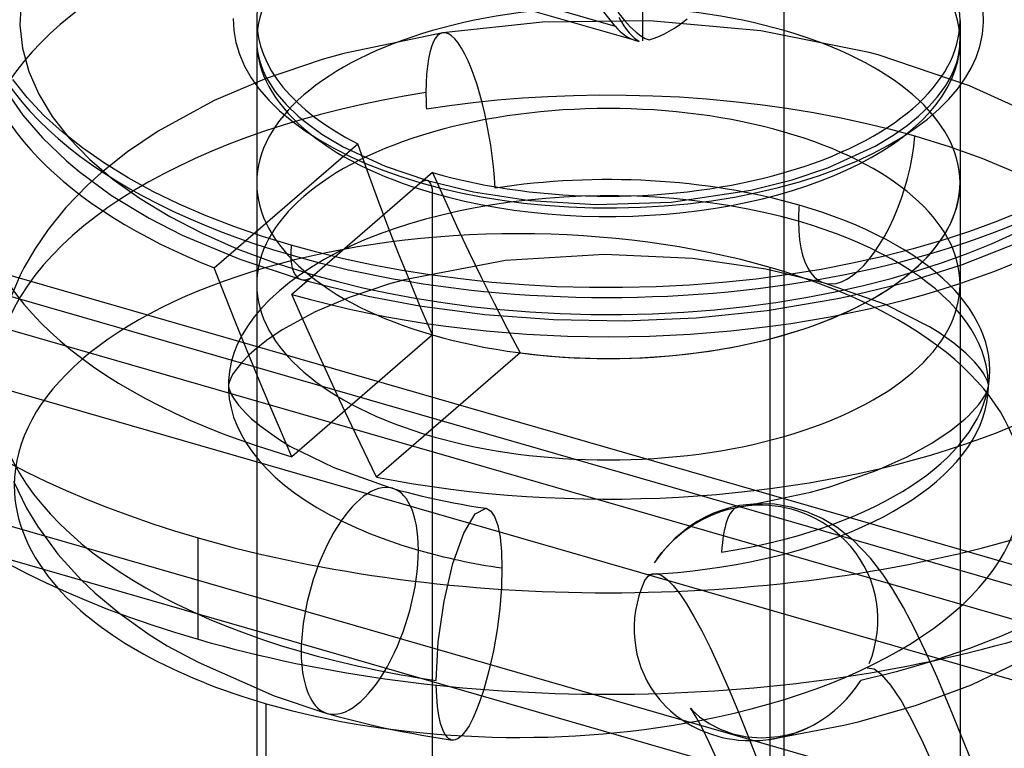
# Model space of a CAD drawing. Header units: millimetres. Extents: x -90 to 88, y -53 to 62.
# Tile 47 of 74: x -13 to -9, y 44 to 47. Entities that reach past the tile are written whole.
import ezdxf

# ---------------------------------------------------------------- set-up
doc = ezdxf.new("R2010")
doc.units = ezdxf.units.MM
doc.layers.add('MAIN-1', color=7, linetype='Continuous')
doc.layers.add('MAIN-2', color=7, linetype='Continuous')

msp = doc.modelspace()

# ---------------------------------------------------------------- linework, layer by layer
at = {"layer": 'MAIN-1'}
for p, q in [((-13.0588, 46.7847), (-13.1203, 46.8614)), ((-13.1538, 46.8209), (-13.0776, 46.7102)), ((-12.9884, 46.7103), (-13.0588, 46.7847)), ((-13.0776, 46.7102), (-12.9939, 46.6128)), ((-12.9095, 46.6385), (-12.9884, 46.7103)), ((-12.8227, 46.5698), (-12.9095, 46.6385)), ((-12.9939, 46.6128), (-12.8912, 46.5143)), ((-12.7287, 46.5043), (-12.8227, 46.5698)), ((-12.8912, 46.5143), (-12.8375, 46.4692)), ((-12.6283, 46.4425), (-12.7287, 46.5043)), ((-12.8375, 46.4692), (-12.6985, 46.3674)), ((-12.522, 46.3844), (-12.6283, 46.4425)), ((-12.4108, 46.3302), (-12.522, 46.3844)), ((-12.6985, 46.3674), (-12.5382, 46.2702)), ((-12.2955, 46.2801), (-12.4108, 46.3302)), ((-8.819, 46.2986), (-8.9262, 46.255)), ((-12.5382, 46.2702), (-12.3975, 46.198)), ((-12.1767, 46.234), (-12.2955, 46.2801)), ((-8.9262, 46.255), (-9.0389, 46.2138)), ((-12.0553, 46.1921), (-12.1767, 46.234)), ((-9.0389, 46.2138), (-9.1569, 46.1752)), ((-12.3975, 46.198), (-12.1522, 46.0943)), ((-11.932, 46.1543), (-12.0553, 46.1921)), ((-9.1569, 46.1752), (-9.2796, 46.1394)), ((-9.0683, 46.0719), (-8.8267, 46.1677)), ((-11.8227, 46.1244), (-11.932, 46.1543)), ((-11.7088, 46.0966), (-11.8227, 46.1244)), ((-9.2796, 46.1394), (-9.4067, 46.1068)), ((-12.2609, 46.0576), (-12.1981, 46.112)), ((-12.1522, 46.0943), (-11.89, 46.0079)), ((-11.5903, 46.0711), (-11.7088, 46.0966)), ((-9.5378, 46.0774), (-9.6722, 46.0514)), ((-9.4067, 46.1068), (-9.5378, 46.0774)), ((-12.2156, 45.9417), (-12.2609, 46.0576)), ((-11.4676, 46.0481), (-11.5903, 46.0711)), ((-11.3408, 46.0278), (-11.4676, 46.0481)), ((-9.6722, 46.0514), (-9.8096, 46.029)), ((-9.3014, 45.9986), (-9.0683, 46.0719)), ((-11.8647, 46.0007), (-11.9294, 45.9447)), ((-11.89, 46.0079), (-11.6045, 45.9366)), ((-11.2104, 46.0104), (-11.3408, 46.0278)), ((-11.0768, 45.9961), (-11.2104, 46.0104)), ((-10.9403, 45.9852), (-11.0768, 45.9961)), ((-10.0906, 45.9953), (-10.233, 45.9842)), ((-9.9492, 46.0103), (-10.0906, 45.9953)), ((-9.8096, 46.029), (-9.9492, 46.0103)), ((-9.5543, 45.9365), (-9.3014, 45.9986)), ((-10.8014, 45.9776), (-10.9403, 45.9852)), ((-10.6607, 45.9737), (-10.8014, 45.9776)), ((-10.5187, 45.9734), (-10.6607, 45.9737)), ((-10.3759, 45.9769), (-10.5187, 45.9734)), ((-10.233, 45.9842), (-10.3759, 45.9769)), ((-12.1697, 45.8259), (-12.2156, 45.9417)), ((-11.8794, 45.8314), (-11.9294, 45.9447)), ((-11.6045, 45.9366), (-11.3856, 45.8956)), ((-9.902, 45.8765), (-9.609, 45.9253)), ((-9.609, 45.9253), (-9.5543, 45.9365)), ((-11.3856, 45.8956), (-11.1066, 45.8587)), ((-10.2057, 45.8453), (-9.902, 45.8765)), ((-12.1229, 45.7103), (-12.1697, 45.8259)), ((-11.8289, 45.7185), (-11.8794, 45.8314)), ((-11.1066, 45.8587), (-10.8129, 45.8371)), ((-10.8129, 45.8371), (-10.5109, 45.8323)), ((-10.5109, 45.8323), (-10.2057, 45.8453)), ((-12.0755, 45.595), (-12.1229, 45.7103)), ((-11.7777, 45.6063), (-11.8289, 45.7185)), ((-12.0274, 45.4802), (-12.0755, 45.595)), ((-11.726, 45.4947), (-11.7777, 45.6063)), ((-11.6738, 45.3839), (-11.726, 45.4947)), ((-11.9787, 45.3658), (-12.0274, 45.4802)), ((-11.7038, 45.4472), (-11.9294, 45.2519)), ((-11.9294, 45.2519), (-11.9787, 45.3658)), ((-11.6212, 45.2739), (-11.6738, 45.3839)), ((-11.568, 45.1648), (-11.6212, 45.2739)), ((-12.3294, 44.4725), (-12.3294, 44.9055)), ((-12.6641, 44.5823), (-12.5382, 44.4931)), ((-12.5382, 44.4931), (-12.462, 44.4451)), ((-12.462, 44.4451), (-12.3297, 44.3746)), ((-12.3297, 44.3746), (-12.0052, 44.2313)), ((-9.2024, 44.3773), (-9.2061, 44.3762)), ((-9.1987, 44.3785), (-9.2024, 44.3773)), ((-9.195, 44.3796), (-9.1987, 44.3785)), ((-9.1914, 44.3808), (-9.195, 44.3796)), ((-9.1877, 44.3819), (-9.1914, 44.3808)), ((-9.184, 44.3831), (-9.1877, 44.3819)), ((-11.3117, 44.2288), (-11.3135, 44.2769)), ((-12.0794, 44.2586), (-12.0794, 44.2097)), ((-12.0052, 44.2313), (-11.7977, 44.1619)), ((-11.308, 44.1852), (-11.3117, 44.2288)), ((-11.1107, 44.2583), (-11.1258, 44.2125)), ((-10.3811, 44.2408), (-10.3597, 44.2136)), ((-11.3024, 44.1466), (-11.308, 44.1852)), ((-11.1258, 44.2125), (-11.1414, 44.1711)), ((-10.3597, 44.2136), (-10.3358, 44.1875)), ((-10.3358, 44.1875), (-10.3149, 44.1677)), ((-11.7977, 44.1619), (-11.7787, 44.1563)), ((-11.7784, 44.1563), (-11.7336, 44.1436)), ((-11.7336, 44.1436), (-11.6883, 44.1315)), ((-11.295, 44.1134), (-11.3024, 44.1466)), ((-11.1414, 44.1711), (-11.1575, 44.1346)), ((-10.3149, 44.1677), (-10.2927, 44.149)), ((-10.2927, 44.149), (-10.2693, 44.1315)), ((-10.2222, 44.1679), (-10.2291, 44.178)), ((-10.2052, 44.14), (-10.2222, 44.1679)), ((-11.6883, 44.1315), (-11.6426, 44.1198)), ((-11.6426, 44.1198), (-11.5965, 44.1087)), ((-11.5965, 44.1087), (-11.5501, 44.0981)), ((-11.2859, 44.086), (-11.295, 44.1134)), ((-11.1738, 44.1037), (-11.1901, 44.0789)), ((-11.1575, 44.1346), (-11.1738, 44.1037)), ((-10.2693, 44.1315), (-10.2447, 44.1154)), ((-10.1801, 44.0942), (-10.2052, 44.14)), ((-11.5501, 44.0981), (-11.5033, 44.088)), ((-11.2752, 44.0649), (-11.2859, 44.086)), ((-11.1901, 44.0789), (-11.2061, 44.0604)), ((-10.1489, 44.0317), (-10.1801, 44.0942)), ((-10.1079, 43.9429), (-10.1489, 44.0317)), ((-9.897, 44.0447), (-9.8953, 44.045)), ((-9.8953, 44.045), (-9.8936, 44.0452)), ((-9.8936, 44.0452), (-9.8919, 44.0454)), ((-9.8919, 44.0454), (-9.8902, 44.0457)), ((-9.8902, 44.0457), (-9.8886, 44.0459)), ((-9.8886, 44.0459), (-9.8869, 44.0462))]:
    msp.add_line(p, q, dxfattribs=at)
for centre, major_axis, ratio, start_param, end_param in [((-10.5794, 47.287), (2.7104, 0), 0.5, 3.141525, 4.18879), ((-10.5794, 47.1138), (2.7, 0), 0.5, -3.141591, -2.243091), ((-10.5794, 47.1138), (2.7, 0), 0.5, -2.094395, 0.000031), ((-10.5794, 47.287), (2.7104, 0), 0.5, -2.094395, -0.523599), ((-10.5794, 46.421), (-3.5, 0), 0.5, 0.000031, 1.047198), ((-10.5794, 46.421), (2.7, 0), 0.5, -3.141561, -2.094395), ((-10.5794, 46.421), (-3.5, 0), 0.5, 1.047198, 3.141624), ((-10.5794, 46.421), (2.7, 0), 0.5, -1.9457, -0.000001), ((-11.8346, 46.2), (-0.0555, -0.1922), 0.433013, -1.208154, -0.982793), ((-11.8346, 46.2), (-0.0555, -0.1922), 0.433013, -0.982793, -0.000064), ((-10.5794, 45.988), (3.5, 0), 0.5, -3.141561, -2.094395), ((-10.5794, 45.988), (3.5, 0), 0.5, -2.094395, 0.000031), ((-10.9637, 45.1286), (-2.15, 0), 0.5, 0.420397, 1.047198), ((-11.6398, 44.6366), (-0.1387, -0.4804), 0.433013, -0.850339, -0.000733), ((-10.9637, 45.1286), (-2.15, 0), 0.5, 1.047198, 1.935731)]:
    msp.add_ellipse(centre, major_axis=major_axis, ratio=ratio, start_param=start_param, end_param=end_param, dxfattribs=at)
at = {"layer": 'MAIN-2'}
for p, q in [((-48.2985, 55.9448), (81.2985, 18.5334)), ((85.1349, 16.5887), (-43.2349, 53.6459)), ((-10.4329, 47.0269), (-10.4329, 48.8686)), ((-10.55, 47.0901), (-11.0988, 47.785)), ((-9.8294, 47.0705), (-9.8294, 47.7634)), ((-9.8294, 41.095), (-9.8294, 47.6768)), ((-11.2428, 47.2901), (-10.55, 47.0901)), ((-10.4636, 47.0287), (-11.1564, 47.2287)), ((-13.0846, 47.1941), (-13.0894, 47.0945)), ((-10.5387, 47.15), (-10.5105, 47.1136)), ((-10.5352, 47.1279), (-10.524, 47.1086)), ((-8.9791, 47.1059), (-8.9812, 47.1567)), ((-13.0894, 47.0945), (-13.0784, 46.9951)), ((-12.1796, 47.1218), (-12.1776, 47.0709)), ((-12.0794, 47.1138), (-12.0794, 46.421)), ((-10.8606, 47.107), (-11.286, 47.0616)), ((-10.402, 47.1121), (-10.8606, 47.107)), ((-10.524, 47.1086), (-10.5129, 47.0911)), ((-10.5129, 47.0911), (-10.5019, 47.0754)), ((-10.5105, 47.1136), (-10.4846, 47.0852)), ((-10.4846, 47.0852), (-10.4613, 47.0637)), ((-9.9295, 47.0701), (-10.402, 47.1121)), ((-9.0794, 47.1139), (-9.0794, 46.421)), ((-8.9836, 47.0548), (-8.9791, 47.1059)), ((-12.1776, 47.0709), (-12.1689, 47.0203)), ((-11.286, 47.0616), (-11.7076, 46.9734)), ((-10.5019, 47.0754), (-10.4909, 47.0614)), ((-10.4909, 47.0614), (-10.4801, 47.0494)), ((-10.4801, 47.0494), (-10.4694, 47.0393)), ((-10.4613, 47.0637), (-10.4406, 47.0481)), ((-10.4406, 47.0481), (-10.4222, 47.0374)), ((-9.4673, 46.9777), (-9.9295, 47.0701)), ((-9.8294, 46.6375), (-9.8294, 47.0705)), ((-8.9947, 47.0034), (-8.9836, 47.0548)), ((-12.1689, 47.0203), (-12.1535, 46.9698)), ((-12.0794, 47.0272), (-12.0794, 44.2586)), ((-12.0794, 47.0272), (-12.0785, 47.0046)), ((-12.0785, 47.0046), (-12.0758, 46.9811)), ((-10.4694, 47.0393), (-10.4588, 47.0312)), ((-10.4588, 47.0312), (-10.4484, 47.0252)), ((-10.4222, 47.0374), (-10.4061, 47.0309)), ((-9.0829, 46.9812), (-9.0802, 47.0046)), ((-9.0802, 47.0046), (-9.0794, 47.0272)), ((-9.0794, 47.0272), (-9.0794, 40.4455)), ((-9.0107, 46.956), (-8.9947, 47.0034)), ((-13.0784, 46.9951), (-13.0517, 46.8964)), ((-12.1535, 46.9698), (-12.1314, 46.9194)), ((-12.0758, 46.9811), (-12.0706, 46.955)), ((-11.7076, 46.9734), (-11.8006, 46.9473)), ((-9.4293, 46.9675), (-9.4673, 46.9777)), ((-9.0396, 46.8354), (-9.4293, 46.9675)), ((-9.0894, 46.9496), (-9.0829, 46.9812)), ((-9.0319, 46.9101), (-9.0107, 46.956)), ((-12.1314, 46.9194), (-12.1028, 46.8694)), ((-12.0706, 46.955), (-12.0637, 46.9302)), ((-12.0637, 46.9302), (-12.0531, 46.9018)), ((-11.8006, 46.9473), (-12.0398, 46.8668)), ((-9.1056, 46.9019), (-9.095, 46.9302)), ((-9.095, 46.9302), (-9.0894, 46.9496)), ((-13.0517, 46.8964), (-13.0095, 46.799)), ((-12.0531, 46.9018), (-12.0386, 46.8711)), ((-9.1201, 46.8711), (-9.1056, 46.9019)), ((-9.0585, 46.865), (-9.0319, 46.9101)), ((-12.0398, 46.8668), (-12.2615, 46.7722)), ((-12.1028, 46.8694), (-12.0684, 46.8209)), ((-12.0386, 46.8711), (-12.0224, 46.8428)), ((-12.0224, 46.8428), (-12.0017, 46.8121)), ((-9.167, 46.7988), (-9.14, 46.8368)), ((-9.14, 46.8368), (-9.1201, 46.8711)), ((-9.0904, 46.8207), (-9.0585, 46.865)), ((-8.8416, 46.7447), (-9.0396, 46.8354)), ((-13.0095, 46.799), (-12.9519, 46.7037)), ((-12.0684, 46.8209), (-12.0282, 46.774)), ((-12.0017, 46.8121), (-11.9917, 46.7988)), ((-11.9917, 46.7988), (-11.9537, 46.7545)), ((-10.9458, 46.7831), (-10.8377, 46.7896)), ((-10.8377, 46.7896), (-10.7279, 46.7939)), ((-10.7279, 46.7939), (-10.6166, 46.7959)), ((-10.6166, 46.7959), (-10.5039, 46.7956)), ((-10.5039, 46.7956), (-10.3903, 46.7927)), ((-10.3903, 46.7927), (-10.2758, 46.7873)), ((-9.177, 46.7863), (-9.167, 46.7988)), ((-9.1277, 46.7773), (-9.0904, 46.8207)), ((-12.2615, 46.7722), (-12.5002, 46.6416)), ((-12.0282, 46.774), (-11.982, 46.7286)), ((-11.9537, 46.7545), (-11.9025, 46.7054)), ((-11.3559, 46.7372), (-11.2572, 46.7515)), ((-11.2572, 46.7515), (-11.1558, 46.7639)), ((-11.1558, 46.7639), (-11.0519, 46.7745)), ((-11.0519, 46.7745), (-10.9458, 46.7831)), ((-10.2758, 46.7873), (-10.1609, 46.7792)), ((-10.1609, 46.7792), (-10.0461, 46.7685)), ((-10.0461, 46.7685), (-9.9316, 46.7551)), ((-9.9316, 46.7551), (-9.8178, 46.7391)), ((-9.2563, 46.7053), (-9.2113, 46.7479)), ((-9.2113, 46.7479), (-9.177, 46.7863)), ((-9.1704, 46.7348), (-9.1277, 46.7773)), ((-12.9519, 46.7037), (-12.8794, 46.6109)), ((-11.982, 46.7286), (-11.9301, 46.6848)), ((-11.9025, 46.7054), (-11.8747, 46.6822)), ((-9.8178, 46.7391), (-9.705, 46.7206)), ((-9.705, 46.7206), (-9.5937, 46.6995)), ((-9.3051, 46.6657), (-9.2563, 46.7053)), ((-9.2182, 46.6932), (-9.1704, 46.7348)), ((-11.9301, 46.6848), (-11.8722, 46.6424)), ((-11.8747, 46.6822), (-11.8018, 46.629)), ((-9.5937, 46.6995), (-9.4842, 46.6758)), ((-9.4842, 46.6758), (-9.3768, 46.6496)), ((-9.3666, 46.6227), (-9.3051, 46.6657)), ((-9.2704, 46.6536), (-9.2182, 46.6932)), ((-12.5002, 46.6416), (-12.6307, 46.5531)), ((-11.8722, 46.6424), (-11.8106, 46.603)), ((-11.8018, 46.629), (-11.711, 46.5745)), ((-9.4421, 46.5776), (-9.3666, 46.6227)), ((-9.3768, 46.6496), (-9.2719, 46.621)), ((-9.3267, 46.6158), (-9.2704, 46.6536)), ((-9.2719, 46.621), (-9.1264, 46.5757)), ((-12.8794, 46.6109), (-12.7923, 46.5214)), ((-12.1981, 46.112), (-11.6486, 46.5878)), ((-11.8106, 46.603), (-11.7477, 46.5673)), ((-11.6073, 46.4708), (-11.6486, 46.5878)), ((-9.452, 46.546), (-9.3872, 46.58)), ((-9.3872, 46.58), (-9.3267, 46.6158)), ((28.6774, 33.9555), (-15.0406, 46.5758)), ((-12.6307, 46.5531), (-12.7434, 46.4632)), ((-11.7477, 46.5673), (-11.6813, 46.5337)), ((-11.711, 46.5745), (-11.5316, 46.4914)), ((-9.6437, 46.485), (-9.4421, 46.5776)), ((-9.5213, 46.5137), (-9.452, 46.546)), ((-9.1264, 46.5757), (-8.9872, 46.5257)), ((-15.1267, 46.5133), (28.6774, 33.8681)), ((-12.7923, 46.5214), (-12.6915, 46.4355)), ((-11.6813, 46.5337), (-11.6112, 46.5023)), ((-11.6112, 46.5023), (-11.5375, 46.4731)), ((-9.5951, 46.4831), (-9.5213, 46.5137)), ((-8.9872, 46.5257), (-8.8549, 46.4712)), ((-12.7434, 46.4632), (-12.8007, 46.4111)), ((-11.3294, 46.4643), (-11.8647, 46.0007)), ((-11.5645, 46.3534), (-11.6073, 46.4708)), ((-11.5375, 46.4731), (-11.4603, 46.446)), ((-11.5316, 46.4914), (-11.3516, 46.4305)), ((-11.3294, 46.4643), (-11.2788, 46.3504)), ((-9.7961, 46.4337), (-9.6437, 46.485)), ((-9.7647, 46.4251), (-9.6786, 46.4525)), ((-9.6786, 46.4525), (-9.5951, 46.4831)), ((-12.8007, 46.4111), (-12.8937, 46.315)), ((-12.6915, 46.4355), (-12.5773, 46.3539)), ((-12.0794, 46.421), (-12.0794, 45.988)), ((-11.4603, 46.446), (-11.3794, 46.421)), ((-11.3794, 46.421), (-11.2953, 46.3984)), ((-11.3516, 46.4305), (-11.1853, 46.389)), ((-9.9717, 46.3893), (-9.7961, 46.4337)), ((-9.8539, 46.4006), (-9.7647, 46.4251)), ((-9.0794, 46.421), (-9.0794, 45.988)), ((-11.3294, 39.7959), (-11.3294, 46.3777)), ((-11.2953, 46.3984), (-11.2095, 46.3784)), ((-11.2095, 46.3784), (-11.1219, 46.3611)), ((-11.1853, 46.389), (-11.1547, 46.3827)), ((-11.1547, 46.3827), (-10.9148, 46.3456)), ((-10.3112, 46.3389), (-9.9717, 46.3893)), ((-10.0416, 46.3603), (-9.9462, 46.379)), ((-9.9462, 46.379), (-9.8539, 46.4006)), ((-12.5773, 46.3539), (-12.4505, 46.2771)), ((-11.5201, 46.2361), (-11.5645, 46.3534)), ((-11.2788, 46.3504), (-11.2271, 46.2374)), ((-11.1219, 46.3611), (-11.0326, 46.3464)), ((-11.0326, 46.3464), (-10.9414, 46.3345)), ((-10.9414, 46.3345), (-10.8485, 46.3252)), ((-10.9148, 46.3456), (-10.6315, 46.3277)), ((-10.6315, 46.3277), (-10.3112, 46.3389)), ((-10.3418, 46.3225), (-10.2409, 46.3319)), ((-10.2409, 46.3319), (-10.1401, 46.3446)), ((-10.1401, 46.3446), (-10.0416, 46.3603)), ((-12.8937, 46.315), (-12.9696, 46.2214)), ((-10.8485, 46.3252), (-10.7487, 46.3183)), ((-10.7487, 46.3183), (-10.6462, 46.3144)), ((-10.6462, 46.3144), (-10.5443, 46.3138)), ((-10.5443, 46.3138), (-10.4429, 46.3165)), ((-10.4429, 46.3165), (-10.3418, 46.3225)), ((-12.4505, 46.2771), (-12.3118, 46.2055)), ((28.6774, 33.464), (-15.4854, 46.2127)), ((-12.9696, 46.2214), (-13.0266, 46.1379)), ((-12.3118, 46.2055), (-12.1623, 46.1397)), ((-11.4743, 46.1189), (-11.5201, 46.2361)), ((-11.2271, 46.2374), (-11.1744, 46.1256)), ((-8.9458, 46.1607), (-8.8516, 46.2032)), ((-9.0453, 46.1203), (-8.9458, 46.1607)), ((-13.0266, 46.1379), (-13.0729, 46.0575)), ((-12.1623, 46.1397), (-12.0029, 46.08)), ((-11.4271, 46.0023), (-11.4743, 46.1189)), ((-11.1744, 46.1256), (-11.1208, 46.0152)), ((-9.1499, 46.082), (-9.0453, 46.1203)), ((-12.0029, 46.08), (-11.8346, 46.0268)), ((-11.0181, 46.0893), (-11.4496, 46.0073)), ((-10.596, 46.1154), (-11.0181, 46.0893)), ((-10.2206, 46.098), (-10.596, 46.1154)), ((-9.9075, 46.0528), (-10.2206, 46.098)), ((-9.2594, 46.0462), (-9.1499, 46.082)), ((-13.0729, 46.0575), (-13.0887, 46.0265)), ((-9.6576, 45.993), (-9.9075, 46.0528)), ((-9.8887, 33.0692), (-9.8887, 46.0595)), ((-9.3732, 46.013), (-9.2594, 46.0462)), ((-13.0887, 46.0265), (-13.1371, 45.9123)), ((-11.8346, 46.0268), (-11.7331, 45.9991)), ((-11.7331, 45.9991), (-11.6274, 45.9733)), ((-11.4496, 46.0073), (-11.517, 45.9883)), ((-11.3788, 45.8864), (-11.4271, 46.0023)), ((-11.1208, 46.0152), (-11.0664, 45.9065)), ((-9.3969, 45.9009), (-9.6576, 45.993)), ((-9.4912, 45.9827), (-9.3732, 46.013)), ((-11.517, 45.9883), (-11.6847, 45.932)), ((-11.6274, 45.9733), (-11.5175, 45.9496)), ((-11.5175, 45.9496), (-11.4036, 45.9282)), ((-9.7376, 45.9313), (-9.6128, 45.9554)), ((-9.6128, 45.9554), (-9.4912, 45.9827)), ((-11.6847, 45.932), (-11.8299, 45.8701)), ((-11.4036, 45.9282), (-11.286, 45.9094)), ((-11.286, 45.9094), (-11.165, 45.8933)), ((-11.0664, 45.9065), (-11.0114, 45.7997)), ((-9.9946, 45.8932), (-9.8651, 45.9105)), ((-9.8651, 45.9105), (-9.7376, 45.9313)), ((-11.8299, 45.8701), (-11.9703, 45.7935)), ((-11.3294, 45.7715), (-11.3788, 45.8864)), ((-11.165, 45.8933), (-11.0409, 45.88)), ((-11.0409, 45.88), (-10.9143, 45.8699)), ((-10.9143, 45.8699), (-10.7854, 45.8629)), ((-10.3906, 45.8622), (-10.258, 45.869)), ((-10.258, 45.869), (-10.1258, 45.8793)), ((-10.1258, 45.8793), (-9.9946, 45.8932)), ((-9.2098, 45.8066), (-9.3969, 45.9009)), ((-10.7854, 45.8629), (-10.6548, 45.8592)), ((-10.6548, 45.8592), (-10.523, 45.859)), ((-10.523, 45.859), (-10.3906, 45.8622)), ((-11.9703, 45.7935), (-12.0376, 45.748)), ((-11.0114, 45.7997), (-10.9558, 45.695)), ((-9.1701, 45.7819), (-9.2098, 45.8066)), ((-9.1057, 45.7364), (-9.1701, 45.7819)), ((-12.0376, 45.748), (-12.0887, 45.7072)), ((-11.3294, 45.7715), (-11.7038, 45.4472)), ((-11.3294, 45.3385), (-11.3294, 45.7715)), ((-12.0887, 45.7072), (-12.1118, 45.6863)), ((-9.0551, 45.694), (-9.1057, 45.7364)), ((28.6774, 32.7423), (-16.1104, 45.6714)), ((-12.1118, 45.6863), (-12.1445, 45.6526)), ((-10.9558, 45.695), (-11.568, 45.1648)), ((-9.0176, 45.6563), (-9.0551, 45.694)), ((-8.9957, 45.6301), (-9.0176, 45.6563)), ((-12.1663, 45.6258), (-12.1794, 45.6066)), ((-12.1445, 45.6526), (-12.1663, 45.6258)), ((-8.9814, 45.61), (-8.9957, 45.6301)), ((-12.1962, 45.5735), (-12.1991, 45.5637)), ((-12.1903, 45.5872), (-12.1962, 45.5735)), ((-12.1879, 45.592), (-12.1903, 45.5872)), ((-12.1794, 45.6066), (-12.1879, 45.592)), ((-8.972, 45.5942), (-8.9814, 45.61)), ((-8.9664, 45.583), (-8.972, 45.5942)), ((-8.9629, 45.5745), (-8.9664, 45.583)), ((-8.9622, 45.5727), (-8.9629, 45.5745)), ((-8.9597, 45.5641), (-8.9622, 45.5727)), ((-12.2, 45.5584), (-12.2002, 45.555)), ((-12.2002, 45.555), (-12.2001, 45.5529)), ((-12.2001, 45.5529), (-12.2, 45.5513)), ((-12.1991, 45.5637), (-12.2, 45.5584)), ((-12.2, 45.5513), (-12.1988, 45.5451)), ((-12.1988, 45.5451), (-12.1945, 45.5324)), ((-12.1945, 45.5324), (-12.1865, 45.5154)), ((-8.9737, 45.5127), (-8.9649, 45.5304)), ((-8.9649, 45.5304), (-8.9607, 45.542)), ((-8.9607, 45.542), (-8.9591, 45.5485)), ((-8.9587, 45.5585), (-8.9597, 45.5641)), ((-8.9591, 45.549), (-8.959, 45.5494)), ((-8.9591, 45.5485), (-8.9591, 45.549)), ((-8.959, 45.5494), (-8.9588, 45.5507)), ((-8.9588, 45.5507), (-8.9586, 45.5525)), ((-8.9585, 45.555), (-8.9587, 45.5585)), ((-8.9586, 45.5525), (-8.9585, 45.5537)), ((-8.9585, 45.5537), (-8.9585, 45.555)), ((-12.1865, 45.5154), (-12.178, 45.5014)), ((-12.178, 45.5014), (-12.1569, 45.4721)), ((-8.9998, 45.4746), (-8.9852, 45.4944)), ((-8.9852, 45.4944), (-8.9752, 45.51)), ((-8.9752, 45.51), (-8.9737, 45.5127)), ((-12.1569, 45.4721), (-12.1258, 45.4377)), ((-9.0453, 45.4252), (-8.9998, 45.4746)), ((-12.1258, 45.4377), (-12.1016, 45.4142)), ((-12.1016, 45.4142), (-12.0612, 45.3803)), ((-9.1172, 45.3649), (-9.0575, 45.4138)), ((-9.0575, 45.4138), (-9.0453, 45.4252)), ((-12.0612, 45.3803), (-11.9853, 45.3262)), ((-9.2001, 45.3092), (-9.1172, 45.3649)), ((-11.9853, 45.3262), (-11.938, 45.297)), ((-11.938, 45.297), (-11.7513, 45.2051)), ((-9.3054, 45.2514), (-9.2001, 45.3092)), ((-9.433, 45.1941), (-9.3054, 45.2514)), ((-11.7513, 45.2051), (-11.5203, 45.1227)), ((-9.6345, 45.1238), (-9.433, 45.1941)), ((-13.117, 45.1481), (-13.0621, 45.0323)), ((-11.5203, 45.1227), (-11.501, 45.117)), ((-11.5011, 45.117), (-11.4701, 45.1083)), ((-11.4701, 45.1083), (-11.4387, 45.0998)), ((-9.7173, 45.1006), (-9.6345, 45.1238)), ((-11.4387, 45.0998), (-11.4067, 45.0916)), ((-11.4067, 45.0916), (-11.3743, 45.0837)), ((-11.3743, 45.0837), (-11.3415, 45.0761)), ((-11.3415, 45.0761), (-11.3082, 45.0688)), ((-11.3082, 45.0688), (-11.2745, 45.0618)), ((-10.015, 45.0383), (-9.7173, 45.1006)), ((-13.0621, 45.0323), (-13.0153, 44.9554)), ((-11.2745, 45.0618), (-11.2405, 45.0552)), ((-11.2405, 45.0552), (-11.2062, 45.0488)), ((-11.2062, 45.0488), (-11.1715, 45.0428)), ((-11.1715, 45.0428), (-11.1366, 45.0371)), ((-11.1472, 45.0073), (-11.1014, 45.0315)), ((-11.1366, 45.0371), (-11.1014, 45.0318)), ((-11.1014, 45.0315), (-11.0819, 45.0215)), ((-10.0943, 45.024), (-10.1308, 45.0104)), ((-10.1042, 45.0164), (-10.0676, 45.0274)), ((-10.0571, 45.0349), (-10.0943, 45.024)), ((-10.0676, 45.0274), (-10.0305, 45.0356)), ((-10.0196, 45.043), (-10.0571, 45.0349)), ((-10.0279, 45.0361), (-10.0305, 45.0356)), ((-10.0252, 45.0365), (-10.0279, 45.0361)), ((-10.0226, 45.037), (-10.0252, 45.0365)), ((-10.0201, 45.0374), (-10.0226, 45.037)), ((-10.0175, 45.0379), (-10.0201, 45.0374)), ((-9.9444, 45.0512), (-10.0196, 45.043)), ((-10.0149, 45.0383), (-10.0175, 45.0379)), ((-9.9828, 45.0424), (-10.0149, 45.0383)), ((-9.952, 45.0445), (-9.9828, 45.0424)), ((-9.9227, 45.0448), (-9.952, 45.0445)), ((-9.8702, 45.0489), (-9.9444, 45.0512)), ((-9.8948, 45.0436), (-9.9227, 45.0448)), ((-9.8684, 45.041), (-9.8948, 45.0436)), ((-9.7993, 45.0371), (-9.8702, 45.0489)), ((-9.8436, 45.0372), (-9.8684, 45.041)), ((-9.8204, 45.0326), (-9.8436, 45.0372)), ((-9.7989, 45.0274), (-9.8204, 45.0326)), ((-9.7323, 45.0169), (-9.7993, 45.0371)), ((-9.7718, 45.0194), (-9.7989, 45.0274)), ((-11.1961, 44.9256), (-11.1472, 45.0073)), ((-11.0819, 45.0215), (-11.0651, 44.9968)), ((-11.0651, 44.9968), (-11.0516, 44.9588)), ((-10.2184, 44.961), (-10.1814, 44.9827)), ((-10.1664, 44.994), (-10.2008, 44.975)), ((-10.1814, 44.9827), (-10.1431, 45.0012)), ((-10.1308, 45.0104), (-10.1664, 44.994)), ((-10.1431, 45.0012), (-10.1042, 45.0164)), ((-9.7444, 45.0095), (-9.7718, 45.0194)), ((-9.7176, 44.9982), (-9.7444, 45.0095)), ((-9.668, 44.9885), (-9.7323, 45.0169)), ((-9.6915, 44.9853), (-9.7176, 44.9982)), ((-9.6658, 44.9707), (-9.6915, 44.9853)), ((-9.6032, 44.9495), (-9.668, 44.9885)), ((-13.0153, 44.9554), (-12.928, 44.8353)), ((-11.0516, 44.9588), (-11.0417, 44.9086)), ((-10.2338, 44.9536), (-10.295, 44.904)), ((-10.2574, 44.9337), (-10.2184, 44.961)), ((-10.2008, 44.975), (-10.2338, 44.9536)), ((-9.6404, 44.9542), (-9.6658, 44.9707)), ((-9.6156, 44.9358), (-9.6404, 44.9542)), ((-9.5359, 44.8961), (-9.6032, 44.9495)), ((-11.2424, 44.7958), (-11.1961, 44.9256)), ((-11.0417, 44.9086), (-11.0356, 44.8476)), ((-10.295, 44.904), (-10.3492, 44.8459)), ((-10.3258, 44.8719), (-10.2942, 44.9029)), ((-10.2942, 44.9029), (-10.2574, 44.9337)), ((-9.5916, 44.9155), (-9.6156, 44.9358)), ((-9.5684, 44.8933), (-9.5916, 44.9155)), ((-10.3509, 44.8433), (-10.3258, 44.8719)), ((-9.5455, 44.8683), (-9.5684, 44.8933)), ((-9.5241, 44.8414), (-9.5455, 44.8683)), ((-9.4618, 44.819), (-9.5359, 44.8961)), ((-12.928, 44.8353), (-12.8287, 44.7266)), ((-11.0356, 44.8476), (-11.0335, 44.777)), ((-10.3492, 44.8459), (-10.3836, 44.7987)), ((-10.3729, 44.8144), (-10.3509, 44.8433)), ((-9.5051, 44.8135), (-9.5241, 44.8414)), ((-9.4511, 44.806), (-9.4618, 44.819)), ((-11.2803, 44.6349), (-11.2424, 44.7958)), ((-11.0335, 44.777), (-11.0359, 44.6931)), ((-9.488, 44.7846), (-9.5051, 44.8135)), ((-9.4732, 44.7548), (-9.488, 44.7846)), ((-9.4088, 44.7499), (-9.4511, 44.806)), ((-10.4252, 44.7223), (-10.4098, 44.7415)), ((-10.4098, 44.7415), (-10.3924, 44.7518)), ((-10.3924, 44.7518), (-10.373, 44.7529)), ((-10.373, 44.7529), (-10.3516, 44.7451)), ((-10.3516, 44.7451), (-10.3282, 44.7282)), ((-9.4605, 44.7245), (-9.4732, 44.7548)), ((-9.3677, 44.6875), (-9.4088, 44.7499)), ((-12.8287, 44.7266), (-12.7697, 44.6701)), ((-11.0359, 44.6931), (-11.043, 44.6044)), ((-10.4383, 44.6902), (-10.449, 44.6583)), ((-10.4252, 44.7223), (-10.4383, 44.6902)), ((-10.3282, 44.7282), (-10.3028, 44.7022)), ((-10.3028, 44.7022), (-10.2754, 44.6672)), ((-9.4501, 44.6937), (-9.4605, 44.7245)), ((-9.4419, 44.6628), (-9.4501, 44.6937)), ((-12.7697, 44.6701), (-12.6641, 44.5823)), ((-10.449, 44.6583), (-10.4573, 44.6265)), ((-10.2754, 44.6672), (-10.246, 44.6232)), ((-9.4359, 44.6317), (-9.4419, 44.6628)), ((-9.321, 44.6079), (-9.3677, 44.6875)), ((-11.3049, 44.4619), (-11.2803, 44.6349)), ((-11.043, 44.6044), (-11.0545, 44.5136)), ((-10.4573, 44.6265), (-10.4634, 44.595)), ((-10.246, 44.6232), (-10.2146, 44.5701)), ((-9.432, 44.5997), (-9.4359, 44.6317)), ((-9.2741, 44.5191), (-9.321, 44.6079)), ((-10.4674, 44.5636), (-10.4694, 44.532)), ((-10.4634, 44.595), (-10.4674, 44.5636)), ((-10.2146, 44.5701), (-10.1812, 44.5079)), ((-9.4302, 44.5671), (-9.432, 44.5997)), ((-9.4306, 44.5339), (-9.4302, 44.5671)), ((-10.4694, 44.532), (-10.4694, 44.5002)), ((-9.4332, 44.5005), (-9.4306, 44.5339)), ((-8.7694, 44.5454), (-8.9003, 44.4867)), ((-11.0545, 44.5136), (-11.0699, 44.4237)), ((-10.4694, 44.5002), (-10.4673, 44.4684)), ((-10.1812, 44.5079), (-10.1458, 44.4368)), ((-9.438, 44.4671), (-9.4332, 44.5005)), ((-9.2264, 44.4205), (-9.2741, 44.5191)), ((-8.9003, 44.4867), (-9.0387, 44.4325)), ((-11.3137, 44.2971), (-11.3049, 44.4619)), ((-10.4673, 44.4684), (-10.4631, 44.4365)), ((-10.4631, 44.4365), (-10.4576, 44.4083)), ((-10.1458, 44.4368), (-10.1084, 44.3565)), ((-9.4452, 44.4338), (-9.438, 44.4671)), ((-11.0699, 44.4237), (-11.0888, 44.3377)), ((-10.4576, 44.4083), (-10.4501, 44.3799)), ((-9.4666, 44.3686), (-9.4547, 44.4009)), ((-9.4547, 44.4009), (-9.4452, 44.4338)), ((-9.1773, 44.3114), (-9.2264, 44.4205)), ((-9.0387, 44.4325), (-9.184, 44.3831)), ((-9.03, 44.2785), (-8.7515, 44.4134)), ((-10.4501, 44.3799), (-10.4405, 44.3514)), ((-10.1084, 44.3565), (-10.0691, 44.2672)), ((-9.2541, 44.3617), (-9.3027, 44.3477)), ((-9.2061, 44.3762), (-9.2541, 44.3617)), ((-11.0888, 44.3377), (-11.1107, 44.2583)), ((-10.4405, 44.3514), (-10.4289, 44.3231)), ((-10.4289, 44.3231), (-10.4151, 44.295)), ((-9.446, 44.3448), (-9.4752, 44.3489)), ((-9.4017, 44.3213), (-9.452, 44.3089)), ((-9.4125, 44.3209), (-9.446, 44.3448)), ((-9.3747, 44.2773), (-9.4125, 44.3209)), ((-9.3519, 44.3342), (-9.4017, 44.3213)), ((-9.3027, 44.3477), (-9.3519, 44.3342)), ((-9.1096, 44.1507), (-9.1773, 44.3114)), ((-10.4151, 44.295), (-10.3992, 44.2675)), ((-9.5407, 44.2436), (-9.5206, 44.2702)), ((-9.5206, 44.2702), (-9.5029, 44.2971)), ((-9.452, 44.3089), (-9.5029, 44.2971)), ((-9.3326, 44.214), (-9.3747, 44.2773)), ((-9.2688, 44.1904), (-9.03, 44.2785)), ((-10.3992, 44.2675), (-10.3811, 44.2408)), ((-10.0691, 44.2672), (-10.0277, 44.1689)), ((-9.5632, 44.2176), (-9.5407, 44.2436)), ((-12.0794, 44.2097), (-12.0794, 40.4454)), ((-12.0387, 31.2072), (-12.0387, 44.1976)), ((-9.6147, 44.1685), (-9.5878, 44.1925)), ((-9.5878, 44.1925), (-9.5632, 44.2176)), ((-9.5137, 44.1204), (-9.2688, 44.1904)), ((-9.2862, 44.131), (-9.3326, 44.214)), ((-10.2291, 44.178), (-10.221, 44.1691)), ((-10.221, 44.1691), (-10.1913, 44.142)), ((-10.1913, 44.142), (-10.1493, 44.1128)), ((-10.0277, 44.1689), (-9.9844, 44.0615)), ((-9.669, 44.1285), (-9.6438, 44.1458)), ((-9.6438, 44.1458), (-9.6147, 44.1685)), ((-9.0382, 43.9701), (-9.1096, 44.1507)), ((-10.2447, 44.1154), (-10.2201, 44.1013)), ((-10.2201, 44.1013), (-10.1945, 44.0886)), ((-10.1493, 44.1128), (-10.102, 44.0885)), ((-9.8868, 44.0462), (-9.5755, 44.1056)), ((-9.7502, 44.0856), (-9.718, 44.1003)), ((-9.7255, 44.0965), (-9.7064, 44.1063)), ((-9.718, 44.1003), (-9.7064, 44.1063)), ((-9.7064, 44.1063), (-9.6851, 44.1185)), ((-9.6851, 44.1185), (-9.669, 44.1285)), ((-9.5755, 44.1056), (-9.5137, 44.1204)), ((-9.2355, 44.0283), (-9.2862, 44.131)), ((-11.5033, 44.088), (-11.4609, 44.0793)), ((-11.4609, 44.0793), (-11.4183, 44.0711)), ((-11.4183, 44.0711), (-11.3754, 44.0632)), ((-11.3754, 44.0632), (-11.3324, 44.0558)), ((-11.2707, 44.0587), (-11.2752, 44.0649)), ((-11.2661, 44.0534), (-11.2707, 44.0587)), ((-11.2061, 44.0604), (-11.213, 44.0543)), ((-10.1945, 44.0886), (-10.1679, 44.0772)), ((-10.1679, 44.0772), (-10.14, 44.067)), ((-10.14, 44.067), (-10.1126, 44.0587)), ((-10.1126, 44.0587), (-10.0938, 44.0539)), ((-10.102, 44.0885), (-10.0483, 44.0692)), ((-10.0483, 44.0692), (-9.9894, 44.0565)), ((-9.9844, 44.0615), (-9.9391, 43.945)), ((-9.8534, 44.0573), (-9.8163, 44.0644)), ((-9.8337, 44.0569), (-9.8019, 44.0659)), ((-9.8163, 44.0644), (-9.7829, 44.0738)), ((-9.8019, 44.0659), (-9.7732, 44.0759)), ((-9.7829, 44.0738), (-9.7502, 44.0856)), ((-9.7732, 44.0759), (-9.7477, 44.0862)), ((-9.7477, 44.0862), (-9.7255, 44.0965)), ((-11.3324, 44.0558), (-11.2892, 44.0488)), ((-11.2892, 44.0488), (-11.2458, 44.0423)), ((-11.2613, 44.0492), (-11.2661, 44.0534)), ((-11.2563, 44.046), (-11.2613, 44.0492)), ((-11.2511, 44.0438), (-11.2563, 44.046)), ((-11.2458, 44.0426), (-11.2511, 44.0438)), ((-11.2395, 44.0424), (-11.2458, 44.0426)), ((-11.2331, 44.0435), (-11.2395, 44.0424)), ((-11.2265, 44.0458), (-11.2331, 44.0435)), ((-11.2198, 44.0494), (-11.2265, 44.0458)), ((-11.213, 44.0543), (-11.2198, 44.0494)), ((-10.0938, 44.0539), (-10.0729, 44.0495)), ((-10.0729, 44.0495), (-10.0496, 44.0456)), ((-10.0496, 44.0456), (-10.024, 44.0426)), ((-10.024, 44.0426), (-9.9958, 44.0405)), ((-9.9958, 44.0405), (-9.9652, 44.0399)), ((-9.9894, 44.0565), (-9.9248, 44.0517)), ((-9.9652, 44.0399), (-9.9322, 44.0412)), ((-9.9322, 44.0412), (-9.897, 44.0447)), ((-9.9248, 44.0517), (-9.8534, 44.0573)), ((-9.8869, 44.0462), (-9.884, 44.0466)), ((-9.884, 44.0466), (-9.8812, 44.0471)), ((-9.8812, 44.0471), (-9.8783, 44.0475)), ((-9.8783, 44.0475), (-9.8754, 44.048)), ((-9.8754, 44.048), (-9.8725, 44.0485)), ((-9.8725, 44.0485), (-9.8696, 44.0491)), ((-9.8686, 44.0493), (-9.8337, 44.0569)), ((-9.1805, 43.9059), (-9.2355, 44.0283))]:
    msp.add_line(p, q, dxfattribs=at)
for centre, major_axis, ratio, start_param, end_param in [((-10.5794, 47.0272), (-1.5, 0), 0.5, -2.094395, 1.047198), ((-10.5794, 47.1138), (-1.5, 0), 0.5, -2.094395, 0), ((-10.5794, 45.988), (3.5, 0), 0.5, 1.047198, 3.141624), ((-10.5794, 46.421), (2.7, 0), 0.5, 1.047198, 3.141624), ((-10.5794, 47.1138), (-1.5, 0), 0.5, -3.141561, -2.094395), ((-10.5794, 47.0272), (-1.5, 0), 0.5, 1.047198, 4.18879), ((-10.5794, 46.421), (2.7, 0), 0.5, -0.000001, 1.047198), ((-10.5794, 46.421), (1.5, 0), 0.5, 1.047198, 3.141624), ((-10.5794, 46.421), (-1.5, 0), 0.5, -2.094395, 0.000031), ((-11.2092, 46.5676), (-0.0768, 0.4941), 0.257177, -1.960907, 1.026983), ((-10.5794, 47.1138), (-1.5, 0), 0.5, 0, 0.777265), ((-10.5794, 47.1138), (-1.5, 0), 0.5, 1.047198, 3.141624), ((-10.2473, 47.7781), (0.2163, 0.7494), 0.433013, 2.841012, 3.141593), ((-10.7545, 47.7102), (-0.5106, 0.5896), 0.75, 2.826349, 3.141593), ((-10.5794, 46.421), (1.5, 0), 0.5, 0, 1.047198), ((-10.5794, 46.421), (-1.5, 0), 0.5, -3.141561, -2.094395), ((-10.2473, 47.7781), (0.2163, 0.7494), 0.433013, -3.141592, -3.095419), ((-10.5794, 45.555), (2.6208, 0), 0.5, 1.872307, 4.18879), ((-11.2092, 46.5676), (-0.0768, 0.4941), 0.257177, 1.026983, 1.180686), ((-10.5794, 45.988), (-1.5, 0), 0.5, -2.094395, 0.000031), ((-10.5794, 45.988), (-1.5, 0), 0.5, -3.141561, -2.094395), ((-9.5189, 46.4733), (0.1387, 0.4804), 0.433013, 2.158799, 5.146662), ((-10.5794, 45.6213), (1.6267, 0), 0.5, 1.047198, 1.872307), ((-10.5794, 46.421), (1.5, 0), 0.5, -3.141561, -2.094395), ((-10.5794, 46.421), (-1.5, 0), 0.5, 0.000031, 1.047198), ((-11.3794, 46.3344), (-0.0277, -0.0961), 0.433013, 2.158799, 3.729595), ((-10.5794, 46.421), (-1.5, 0), 0.5, 1.047198, 3.141624), ((-10.5794, 46.421), (1.5, 0), 0.5, -1.824462, 0), ((-10.5794, 45.555), (1.6208, 0), 0.5, 1.047198, 4.18879), ((-10.5794, 45.6213), (1.6267, 0), 0.5, -1.269289, 1.047198), ((-9.5189, 46.4733), (0.1387, 0.4804), 0.433013, 2.005096, 2.158799), ((-10.9637, 45.1286), (-2.15, 0), 0.5, -2.094395, 0.000031), ((-10.5794, 45.555), (1.6208, 0), 0.5, -1.467691, 1.047198), ((-10.9637, 45.1286), (-2.15, 0), 0.5, -3.141561, -2.094395), ((-11.8346, 46.2), (-0.0555, -0.1922), 0.433013, -0.000064, 0.587987), ((-10.5794, 45.988), (-1.5, 0), 0.5, 0.000031, 1.047198), ((-10.5794, 45.988), (-1.5, 0), 0.5, 1.047198, 3.141624), ((-10.9637, 45.1286), (-2.15, 0), 0.5, 0.000031, 0.420397), ((-11.6398, 44.6366), (-0.1387, -0.4804), 0.433013, 2.158799, 5.300392), ((-10.9637, 45.1286), (-2.15, 0), 0.5, 1.935731, 3.141624), ((-9.9496, 44.5424), (-0.0768, 0.4941), 0.257175, 0.032528, 0.87328), ((-11.6398, 44.6366), (-0.1387, -0.4804), 0.433013, -0.000733, 2.158799), ((-10.5794, 45.555), (1.6208, 0), 0.5, -2.094395, -1.854784), ((-10.5794, 45.555), (2.6208, 0), 0.5, -2.094395, -1.854784), ((-11.6398, 44.6366), (-0.1387, -0.4804), 0.433013, -0.982794, -0.850339)]:
    msp.add_ellipse(centre, major_axis=major_axis, ratio=ratio, start_param=start_param, end_param=end_param, dxfattribs=at)

doc.saveas('drawing.dxf')
